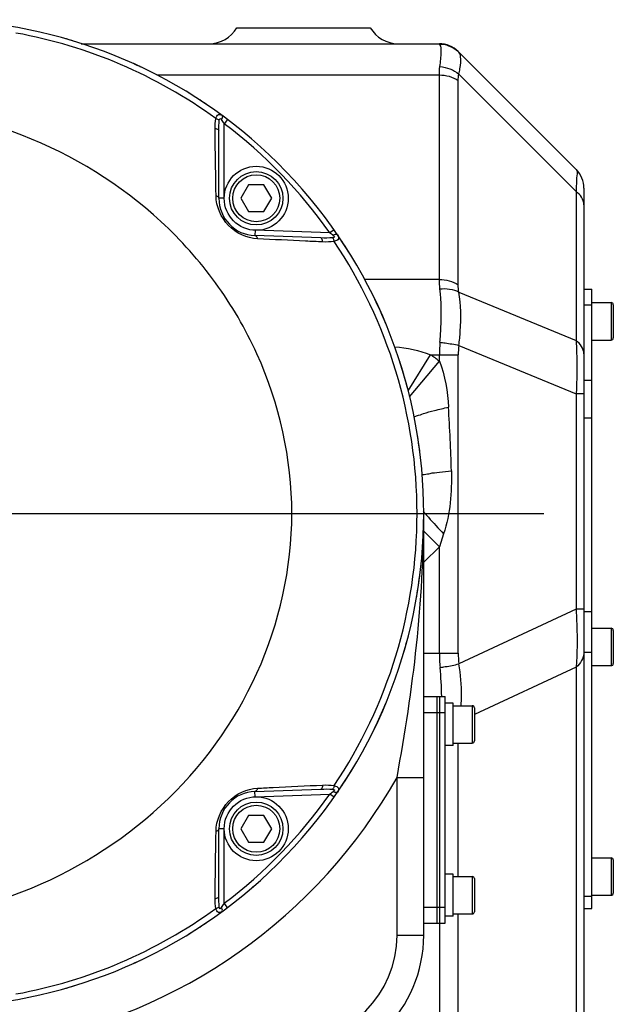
# Model space of a CAD drawing. Header units: millimetres. Extents: x 0 to 63602708652, y -107871309221 to 6308.
# Tile 19 of 74: x 2442 to 2553, y 5129 to 5313. Entities that reach past the tile are written whole.
import ezdxf

# ---------------------------------------------------------------- set-up
doc = ezdxf.new("R2010")
doc.units = ezdxf.units.MM
doc.header["$LTSCALE"] = 490.4625
doc.linetypes.add('CENTER', pattern=[0.6, 0.375, -0.075, 0.075, -0.075])
for name, color, linetype in [('304102000118DXF_CONTINUOUS_LINE', 7, 'CONTINUOUS'), ('304102000121_DXF_AXIS', 7, 'CONTINUOUS'), ('304102000121DXF_CONTINUOUS_LINE', 7, 'CONTINUOUS'), ('304102000122DXF_CONTINUOUS_LINE', 7, 'CONTINUOUS'), ('304105000031DXF_CONTINUOUS_LINE', 7, 'CONTINUOUS'), ('304105000288DXF_CONTINUOUS_LINE', 7, 'CONTINUOUS'), ('304105000293DXF_CONTINUOUS_LINE', 7, 'CONTINUOUS'), ('304106000091DXF_CONTINUOUS_LINE', 7, 'CONTINUOUS'), ('304106000097DXF_CONTINUOUS_LINE', 7, 'CONTINUOUS'), ('501023000016DXF_CONTINUOUS_LINE', 7, 'CONTINUOUS'), ('501023000039DXF_CONTINUOUS_LINE', 7, 'CONTINUOUS'), ('501023000069DXF_CONTINUOUS_LINE', 7, 'CONTINUOUS'), ('504021000002DXF_CONTINUOUS_LINE', 7, 'CONTINUOUS')]:
    doc.layers.add(name, color=color, linetype=linetype)

msp = doc.modelspace()

# ---------------------------------------------------------------- linework, layer by layer
at = {"layer": '304102000118DXF_CONTINUOUS_LINE', "color": 7, "linetype": 'Continuous'}
for p, q in [((2482.346, 5311.478), (2507.346, 5311.478)), ((2453.175, 5308.478), (2520.275, 5308.478)), ((2545.882, 5284.943), (2523.811, 5307.014)), ((2547.346, 5281.407), (2547.346, 5060.052))]:
    msp.add_line(p, q, dxfattribs=at)
at = {"layer": '304102000118DXF_CONTINUOUS_LINE', "color": 9, "linetype": 'Continuous'}
for p, q in [((2520.381, 5308.338), (2520.275, 5308.478)), ((2467.375, 5302.621), (2520.275, 5302.621)), ((2520.275, 5264.336), (2520.275, 5302.621)), ((2523.916, 5302.766), (2545.882, 5280.801)), ((2523.811, 5263.301), (2523.811, 5301.585)), ((2545.882, 5280.801), (2545.882, 5252.872)), ((2520.275, 5264.336), (2506.264, 5264.336)), ((2523.916, 5261.97), (2545.882, 5252.872)), ((2523.916, 5251.97), (2545.882, 5242.872)), ((2514.434, 5243.479), (2518.636, 5250.194)), ((2518.636, 5250.194), (2523.811, 5250.194)), ((2520.275, 5249.007), (2520.275, 5250.194)), ((2523.811, 5194.305), (2523.811, 5250.194)), ((2514.715, 5242.328), (2520.275, 5249.007)), ((2545.882, 5242.872), (2545.882, 5202.548)), ((2547.346, 5242.872), (2545.882, 5242.872)), ((2517.346, 5217.194), (2520.275, 5214.265)), ((2521.079, 5216.678), (2520.275, 5214.265)), ((2520.275, 5214.265), (2517.346, 5211.336)), ((2520.275, 5194.305), (2520.275, 5214.265)), ((2545.882, 5202.548), (2523.943, 5192.318)), ((2547.346, 5202.548), (2545.882, 5202.548)), ((2517.346, 5194.305), (2523.811, 5194.305)), ((2545.882, 5191.714), (2526.846, 5182.838)), ((2545.882, 5191.714), (2545.882, 5087.186)), ((2523.811, 5152.478), (2523.811, 5177.478)), ((2523.811, 5069.405), (2523.811, 5145.478)), ((2520.275, 5143.728), (2520.275, 5030.041))]:
    msp.add_line(p, q, dxfattribs=at)
at = {"layer": '304102000118DXF_CONTINUOUS_LINE', "color": 7, "linetype": 'Continuous'}
for centre, radius, start, end in [((2477.15, 5314.478), 6, 270, 330), ((2512.542, 5314.478), 6, 210, 270), ((2520.275, 5303.478), 5, 45, 90), ((2542.346, 5281.407), 5, 0.00336, 45.00238)]:
    msp.add_arc(centre, radius, start, end, dxfattribs=at)
at = {"layer": '304102000118DXF_CONTINUOUS_LINE', "color": 9, "linetype": 'Continuous'}
for centre, radius, start, end in [((2520.448, 5303.371), 4.967, 75.67509, 90.77658), ((2546.843, 5250.197), 26.568, 174.89174, 180.00553), ((2538.819, 5250.194), 15.008, 173.20175, 179.99811), ((2510.679, 5237.478), 15, 50.22684, 57.96403), ((2223.276, 5220.713), 299.352, 1.48115, 3.76931), ((2545.629, 5243.798), 36.442, 218.86143, 219.35005), ((2546.856, 5194.303), 26.581, 179.99634, 185.71654), ((2538.824, 5194.305), 15.014, 180.00344, 187.60885)]:
    msp.add_arc(centre, radius, start, end, dxfattribs=at)
for points, knots in [([(2520.381, 5304.196), (2520.512, 5305.11), (2520.619, 5306.429), (2520.661, 5307.963), (2520.381, 5308.338)], [0, 0, 0, 0, 0.6638679, 1, 1, 1, 1]), ([(2523.916, 5302.766), (2523.995, 5303.108), (2524.216, 5304.199), (2524.372, 5305.338), (2524.255, 5306.098)], [0, 0, 0, 0, 0.3130315, 1, 1, 1, 1]), ([(2545.882, 5284.943), (2546.164, 5284.66), (2545.853, 5283.032), (2545.952, 5281.783), (2545.882, 5280.801)], [0, 0, 0, 0, 0.2889605, 1, 1, 1, 1]), ([(2520.381, 5252.562), (2520.461, 5253.457), (2520.687, 5256.784), (2520.654, 5260.139), (2520.381, 5262.562)], [0, 0, 0, 0, 0.2691058, 1, 1, 1, 1]), ([(2523.916, 5251.97), (2524.041, 5252.857), (2524.397, 5256.176), (2524.336, 5259.561), (2523.916, 5261.97)], [0, 0, 0, 0, 0.2679633, 1, 1, 1, 1]), ([(2545.882, 5252.872), (2545.929, 5252.143), (2546.078, 5248.811), (2546.008, 5245.472), (2545.882, 5242.872)], [0, 0, 0, 0, 0.2191678, 1, 1, 1, 1]), ([(2520.381, 5252.562), (2520.707, 5252.524), (2521.892, 5252.37), (2523.073, 5252.171), (2523.916, 5251.97)], [0, 0, 0, 0, 0.2747237, 1, 1, 1, 1]), ([(2515.584, 5238.45), (2515.55, 5238.618), (2516.436, 5238.866), (2517.437, 5239.296), (2519.581, 5239.824), (2521.104, 5240.196), (2521.981, 5240.393)], [0, 0, 0, 0, 0.0766003, 0.2813182, 0.5988, 1, 1, 1, 1]), ([(2517.066, 5227.673), (2517.056, 5227.804), (2517.835, 5227.796), (2518.645, 5228.073), (2520.488, 5228.22), (2521.777, 5228.378), (2522.529, 5228.451)], [0, 0, 0, 0, 0.071307, 0.2724202, 0.590313, 1, 1, 1, 1]), ([(2517.449, 5220.692), (2517.704, 5220.381), (2518.87, 5219.003), (2520.101, 5217.682), (2521.079, 5216.678)], [0, 0, 0, 0, 0.2228075, 1, 1, 1, 1]), ([(2545.882, 5202.548), (2545.936, 5201.54), (2546.087, 5197.932), (2546.086, 5194.309), (2545.882, 5191.714)], [0, 0, 0, 0, 0.2794384, 1, 1, 1, 1]), ([(2520.407, 5191.655), (2520.734, 5191.698), (2521.92, 5191.871), (2523.102, 5192.093), (2523.943, 5192.318)], [0, 0, 0, 0, 0.2744517, 1, 1, 1, 1]), ([(2524.344, 5184.462), (2524.388, 5185.079), (2524.484, 5187.704), (2524.255, 5190.336), (2523.943, 5192.318)], [0, 0, 0, 0, 0.2356489, 1, 1, 1, 1])]:
    msp.add_open_spline(points, degree=3, knots=knots, dxfattribs=at)
for points in [[(2521.677, 5308.184), (2522.509, 5307.971), (2523.309, 5307.516), (2523.916, 5306.908)], [(2524.255, 5306.098), (2524.211, 5306.387), (2524.123, 5306.701), (2523.916, 5306.908)], [(2520.275, 5302.621), (2520.275, 5303.147), (2520.306, 5303.675), (2520.381, 5304.196)], [(2520.275, 5302.621), (2521.503, 5302.621), (2522.808, 5302.294), (2523.811, 5301.585)], [(2520.381, 5304.195), (2521.648, 5304.102), (2522.96, 5303.603), (2523.916, 5302.766)], [(2523.811, 5301.585), (2523.811, 5301.98), (2523.842, 5302.378), (2523.916, 5302.766)], [(2547.346, 5278.301), (2547.346, 5279.267), (2546.67, 5280.243), (2545.882, 5280.801)], [(2520.381, 5262.562), (2520.314, 5263.151), (2520.275, 5263.744), (2520.275, 5264.336)], [(2520.275, 5264.336), (2521.503, 5264.336), (2522.808, 5264.01), (2523.811, 5263.301)], [(2520.381, 5262.562), (2521.57, 5262.673), (2522.864, 5262.537), (2523.916, 5261.97)], [(2523.916, 5261.97), (2523.85, 5262.41), (2523.811, 5262.856), (2523.811, 5263.301)], [(2547.346, 5250.372), (2547.346, 5251.338), (2546.67, 5252.314), (2545.882, 5252.872)], [(2511.927, 5251.683), (2514.214, 5251.556), (2516.522, 5251.078), (2518.636, 5250.194)], [(2520.275, 5249.007), (2521.368, 5246.292), (2521.79, 5243.314), (2521.981, 5240.393)], [(2522.529, 5228.451), (2522.629, 5224.498), (2522.312, 5220.435), (2521.079, 5216.678)], [(2547.346, 5194.423), (2547.346, 5193.396), (2546.696, 5192.338), (2545.882, 5191.714)], [(2520.71, 5186.189), (2520.698, 5188.014), (2520.589, 5189.839), (2520.407, 5191.655)]]:
    msp.add_open_spline(points, degree=3, dxfattribs=at)
at = {"layer": '304102000121_DXF_AXIS', "color": 7, "linetype": 'CENTER'}
msp.add_line((2424.846, 5220.478), (2539.846, 5220.478), dxfattribs=at)
at = {"layer": '304102000121DXF_CONTINUOUS_LINE', "color": 7, "linetype": 'Continuous'}
msp.add_line((2517.346, 5141.478), (2517.346, 5220.478), dxfattribs=at)
at = {"layer": '304102000121DXF_CONTINUOUS_LINE', "color": 9, "linetype": 'Continuous'}
for p, q in [((2512.346, 5141.478), (2512.346, 5171.044)), ((2512.346, 5171.042), (2517.346, 5171.042)), ((2512.346, 5141.478), (2517.346, 5141.478))]:
    msp.add_line(p, q, dxfattribs=at)
at = {"layer": '304102000121DXF_CONTINUOUS_LINE', "color": 7, "linetype": 'Continuous'}
for centre, radius, start, end in [((2424.846, 5220.478), 92.5, 72.94304, 74.27761), ((2424.846, 5220.478), 92.5, 64.68339, 65.65257), ((2424.846, 5220.478), 92.5, 55.93919, 58.40736), ((2424.846, 5220.478), 92.5, 52.93835, 53.75905), ((2424.846, 5220.478), 92.5, 30.59607, 33.47494), ((2424.846, 5220.478), 92.5, 22.60812, 25.73008), ((2424.846, 5220.478), 92.5, 14.80935, 17.92969), ((2424.846, 5220.478), 92.5, 7.25526, 9.91745), ((2424.846, 5220.478), 92.5, 350.02012, 352.69468), ((2424.846, 5220.478), 92.5, 342.02649, 345.1047), ((2424.846, 5220.478), 92.5, 334.25184, 337.31304), ((2424.846, 5220.478), 92.5, 326.52989, 329.34327), ((2424.846, 5220.478), 92.5, 319.04419, 319.34411), ((2424.846, 5220.478), 92.5, 310.60518, 311.03193), ((2424.846, 5220.478), 92.5, 306.24295, 307.06165), ((2424.846, 5220.478), 92.5, 301.6341, 304.03836), ((2492.346, 5141.478), 25, 270, 360), ((2424.846, 5220.478), 92.5, 294.38982, 295.19589), ((2424.846, 5220.478), 92.5, 285.72424, 287.07454)]:
    msp.add_arc(centre, radius, start, end, dxfattribs=at)
at = {"layer": '304102000121DXF_CONTINUOUS_LINE', "color": 9, "linetype": 'Continuous'}
for centre, radius, start, end in [((2424.846, 5220.478), 100.5, 279.91156, 330.53507), ((2492.346, 5141.478), 20, 270, 360)]:
    msp.add_arc(centre, radius, start, end, dxfattribs=at)
msp.add_open_spline([(2512.347, 5171.045), (2513.839, 5179.262), (2516.394, 5195.659), (2517.346, 5212.25), (2517.346, 5220.478)], degree=3, knots=[0, 0, 0, 0, 0.5036985, 1, 1, 1, 1], dxfattribs=at)
at = {"layer": '304102000122DXF_CONTINUOUS_LINE', "color": 9, "linetype": 'Continuous'}
for p, q in [((2480.593, 5294.293), (2479.99, 5293.495)), ((2479.99, 5279.524), (2479.99, 5293.495)), ((2479.99, 5279.524), (2478.99, 5279.524)), ((2485.781, 5273.528), (2485.746, 5272.529)), ((2499.743, 5273.04), (2485.781, 5273.528)), ((2500.561, 5273.615), (2499.743, 5273.04)), ((2373.624, 5220.478), (2517.346, 5220.478)), ((2485.781, 5167.429), (2485.746, 5168.428)), ((2485.781, 5167.429), (2499.743, 5167.916)), ((2500.561, 5167.342), (2499.743, 5167.916)), ((2479.99, 5161.432), (2478.99, 5161.432)), ((2479.99, 5147.462), (2479.99, 5161.432)), ((2480.593, 5146.664), (2479.99, 5147.462))]:
    msp.add_line(p, q, dxfattribs=at)
at = {"layer": '304102000122DXF_CONTINUOUS_LINE', "color": 7, "linetype": 'Continuous'}
for p, q in [((2478.99, 5279.525), (2478.99, 5292.223)), ((2498.082, 5272.098), (2485.745, 5272.529)), ((2485.746, 5168.428), (2498.081, 5168.859)), ((2478.99, 5148.736), (2478.99, 5161.433))]:
    msp.add_line(p, q, dxfattribs=at)
for centre, radius, start, end in [((2424.846, 5220.478), 92.5, 232.62016, 127.3798), ((2485.99, 5279.524), 7, 179.99865, 267.99785), ((2485.99, 5161.432), 7, 91.99997, 179.9979)]:
    msp.add_arc(centre, radius, start, end, dxfattribs=at)
at = {"layer": '304102000122DXF_CONTINUOUS_LINE', "color": 9, "linetype": 'Continuous'}
for centre, radius, start, end in [((2424.581, 5220.43), 91.533, 53.98501, 79.67214), ((2419.88, 5253.666), 72.108, 33.52812, 34.27521), ((2424.846, 5220.478), 91.5, 35.06103, 52.93897), ((2459.561, 5216.734), 69.174, 53.81662, 54.48756), ((2424.652, 5220.469), 91.452, 0.00601, 33.87014), ((2424.651, 5220.488), 91.453, 326.12995, 359.99451), ((2424.846, 5220.478), 91.5, 307.06103, 324.93897), ((2457.422, 5227.184), 72.827, 305.52901, 306.16578), ((2424.588, 5220.509), 91.514, 280.32511, 306.01814), ((2419.233, 5187.723), 72.886, 325.73076, 326.46915)]:
    msp.add_arc(centre, radius, start, end, dxfattribs=at)
for points, knots in [([(2492.65, 5220.478), (2492.65, 5230.68), (2489.18, 5246.237), (2478.775, 5263.96), (2465.095, 5279.355), (2442.823, 5293.146), (2422.197, 5296.965), (2411.977, 5296.928)], [0, 0, 0, 0, 0.2494741, 0.3748966, 0.5003043, 0.7500686, 1, 1, 1, 1]), ([(2478.402, 5294.468), (2478.515, 5294.742), (2478.717, 5295.377), (2479.358, 5295.21), (2479.532, 5295.082)], [0, 0, 0, 0, 0.5778139, 1, 1, 1, 1]), ([(2478.402, 5294.468), (2478.475, 5294.449), (2478.713, 5294.374), (2478.957, 5294.263), (2479.072, 5294.13)], [0, 0, 0, 0, 0.2992984, 1, 1, 1, 1]), ([(2479.072, 5294.13), (2479.082, 5294.242), (2479.111, 5294.594), (2479.402, 5294.368), (2479.466, 5294.275)], [0, 0, 0, 0, 0.4989596, 1, 1, 1, 1]), ([(2479.532, 5295.082), (2479.572, 5295.053), (2479.721, 5294.79), (2479.575, 5294.482), (2479.466, 5294.275)], [0, 0, 0, 0, 0.1719289, 1, 1, 1, 1]), ([(2478.463, 5280.013), (2478.446, 5281.02), (2478.378, 5285.211), (2478.313, 5289.403), (2478.267, 5292.588)], [0, 0, 0, 0, 0.240175, 1, 1, 1, 1]), ([(2478.267, 5292.588), (2478.364, 5292.577), (2478.612, 5292.535), (2478.99, 5292.401), (2478.99, 5292.223)], [0, 0, 0, 0, 0.3556252, 1, 1, 1, 1]), ([(2486.23, 5271.94), (2484.242, 5272.039), (2480.193, 5273.879), (2478.496, 5277.995), (2478.463, 5280.013)], [0, 0, 0, 0, 0.4965726, 1, 1, 1, 1]), ([(2478.463, 5280.013), (2478.538, 5279.991), (2478.763, 5279.909), (2478.99, 5279.693), (2478.99, 5279.524)], [0, 0, 0, 0, 0.3161771, 1, 1, 1, 1]), ([(2486.23, 5271.94), (2486.212, 5272.021), (2486.14, 5272.265), (2485.925, 5272.522), (2485.746, 5272.529)], [0, 0, 0, 0, 0.3173739, 1, 1, 1, 1]), ([(2498.408, 5271.344), (2497.352, 5271.395), (2493.293, 5271.59), (2489.234, 5271.79), (2486.23, 5271.94)], [0, 0, 0, 0, 0.2600739, 1, 1, 1, 1]), ([(2498.408, 5271.344), (2498.402, 5271.444), (2498.371, 5271.694), (2498.262, 5272.092), (2498.082, 5272.098)], [0, 0, 0, 0, 0.3582992, 1, 1, 1, 1]), ([(2500.399, 5272.566), (2500.494, 5272.496), (2500.806, 5272.271), (2500.418, 5272.127), (2500.289, 5272.12)], [0, 0, 0, 0, 0.4769789, 1, 1, 1, 1]), ([(2500.585, 5271.437), (2500.569, 5271.509), (2500.505, 5271.748), (2500.409, 5271.992), (2500.289, 5272.12)], [0, 0, 0, 0, 0.2966876, 1, 1, 1, 1]), ([(2501.209, 5272.68), (2501.184, 5272.716), (2500.904, 5272.848), (2500.611, 5272.681), (2500.399, 5272.566)], [0, 0, 0, 0, 0.1537743, 1, 1, 1, 1]), ([(2501.209, 5272.679), (2501.349, 5272.475), (2501.579, 5271.784), (2500.878, 5271.547), (2500.585, 5271.437)], [0, 0, 0, 0, 0.4418676, 1, 1, 1, 1]), ([(2411.977, 5144.029), (2422.197, 5143.992), (2442.834, 5147.817), (2469.484, 5164.31), (2488.064, 5189.634), (2492.65, 5210.277), (2492.65, 5220.478)], [0, 0, 0, 0, 0.2502407, 0.5003132, 0.7502168, 1, 1, 1, 1]), ([(2478.463, 5160.944), (2478.496, 5162.962), (2480.193, 5167.078), (2484.242, 5168.918), (2486.23, 5169.017)], [0, 0, 0, 0, 0.5034446, 1, 1, 1, 1]), ([(2486.23, 5169.017), (2486.212, 5168.936), (2486.14, 5168.692), (2485.925, 5168.434), (2485.746, 5168.428)], [0, 0, 0, 0, 0.3173812, 1, 1, 1, 1]), ([(2486.23, 5169.017), (2487.2, 5169.065), (2491.259, 5169.267), (2495.318, 5169.465), (2498.407, 5169.613)], [0, 0, 0, 0, 0.2390706, 1, 1, 1, 1]), ([(2498.407, 5169.613), (2498.4, 5169.513), (2498.369, 5169.262), (2498.26, 5168.865), (2498.081, 5168.859)], [0, 0, 0, 0, 0.3583111, 1, 1, 1, 1]), ([(2500.584, 5169.52), (2500.569, 5169.448), (2500.505, 5169.209), (2500.409, 5168.965), (2500.289, 5168.837)], [0, 0, 0, 0, 0.2966705, 1, 1, 1, 1]), ([(2500.289, 5168.837), (2500.405, 5168.83), (2500.79, 5168.772), (2500.506, 5168.469), (2500.399, 5168.39)], [0, 0, 0, 0, 0.4669683, 1, 1, 1, 1]), ([(2501.209, 5168.277), (2501.184, 5168.24), (2500.903, 5168.108), (2500.611, 5168.276), (2500.399, 5168.39)], [0, 0, 0, 0, 0.1536795, 1, 1, 1, 1]), ([(2500.585, 5169.52), (2500.878, 5169.409), (2501.579, 5169.173), (2501.349, 5168.482), (2501.208, 5168.277)], [0, 0, 0, 0, 0.557903, 1, 1, 1, 1]), ([(2478.266, 5148.372), (2478.282, 5149.459), (2478.345, 5153.65), (2478.412, 5157.84), (2478.463, 5160.944)], [0, 0, 0, 0, 0.2594073, 1, 1, 1, 1]), ([(2478.463, 5160.944), (2478.538, 5160.966), (2478.763, 5161.048), (2478.99, 5161.263), (2478.99, 5161.432)], [0, 0, 0, 0, 0.3161847, 1, 1, 1, 1]), ([(2478.266, 5148.372), (2478.364, 5148.382), (2478.611, 5148.424), (2478.99, 5148.558), (2478.99, 5148.736)], [0, 0, 0, 0, 0.3556348, 1, 1, 1, 1]), ([(2478.402, 5146.49), (2478.475, 5146.508), (2478.713, 5146.583), (2478.957, 5146.694), (2479.072, 5146.827)], [0, 0, 0, 0, 0.2992998, 1, 1, 1, 1]), ([(2479.534, 5145.876), (2479.359, 5145.748), (2478.718, 5145.579), (2478.515, 5146.215), (2478.402, 5146.49)], [0, 0, 0, 0, 0.4227242, 1, 1, 1, 1]), ([(2479.466, 5146.682), (2479.403, 5146.589), (2479.158, 5146.278), (2479.084, 5146.696), (2479.072, 5146.827)], [0, 0, 0, 0, 0.4609516, 1, 1, 1, 1]), ([(2479.534, 5145.876), (2479.573, 5145.905), (2479.722, 5146.168), (2479.576, 5146.476), (2479.466, 5146.682)], [0, 0, 0, 0, 0.1717978, 1, 1, 1, 1])]:
    msp.add_open_spline(points, degree=3, knots=knots, dxfattribs=at)
for points in [[(2478.267, 5292.588), (2478.257, 5293.216), (2478.297, 5293.848), (2478.402, 5294.468)], [(2478.99, 5292.223), (2478.99, 5292.859), (2479.014, 5293.496), (2479.072, 5294.13)], [(2500.289, 5272.12), (2499.555, 5272.076), (2498.817, 5272.072), (2498.082, 5272.098)], [(2500.585, 5271.437), (2499.866, 5271.334), (2499.133, 5271.309), (2498.408, 5271.344)], [(2498.081, 5168.859), (2498.816, 5168.885), (2499.554, 5168.881), (2500.289, 5168.837)], [(2498.407, 5169.613), (2499.132, 5169.648), (2499.865, 5169.623), (2500.585, 5169.52)], [(2478.402, 5146.49), (2478.299, 5147.11), (2478.257, 5147.743), (2478.266, 5148.372)], [(2479.072, 5146.827), (2479.015, 5147.462), (2478.99, 5148.099), (2478.99, 5148.736)]]:
    msp.add_open_spline(points, degree=3, dxfattribs=at)
at = {"layer": '304105000031DXF_CONTINUOUS_LINE', "color": 7, "linetype": 'Continuous'}
for p, q in [((2522.846, 5184.928), (2521.346, 5184.928)), ((2522.846, 5177.028), (2522.846, 5184.928)), ((2522.846, 5177.028), (2521.346, 5177.028)), ((2522.846, 5152.928), (2521.346, 5152.928)), ((2522.846, 5145.028), (2522.846, 5152.928)), ((2522.846, 5145.028), (2521.346, 5145.028))]:
    msp.add_line(p, q, dxfattribs=at)
at = {"layer": '304105000288DXF_CONTINUOUS_LINE', "color": 7, "linetype": 'Continuous'}
for p, q in [((2547.346, 5262.478), (2548.846, 5262.478)), ((2548.846, 5146.478), (2548.846, 5262.478)), ((2547.346, 5146.478), (2548.846, 5146.478))]:
    msp.add_line(p, q, dxfattribs=at)
at = {"layer": '304105000288DXF_CONTINUOUS_LINE', "color": 9, "linetype": 'Continuous'}
for p, q in [((2547.346, 5259.549), (2548.846, 5259.549)), ((2548.846, 5245.407), (2547.346, 5245.407)), ((2548.846, 5238.336), (2547.346, 5238.336)), ((2547.346, 5202.142), (2548.846, 5202.142)), ((2547.346, 5194.481), (2548.846, 5194.481)), ((2547.346, 5148.818), (2548.846, 5148.818))]:
    msp.add_line(p, q, dxfattribs=at)
at = {"layer": '304105000293DXF_CONTINUOUS_LINE', "color": 7, "linetype": 'Continuous'}
for p, q in [((2519.846, 5143.728), (2519.846, 5186.228)), ((2519.846, 5186.228), (2521.346, 5186.228)), ((2521.346, 5143.728), (2521.346, 5186.228)), ((2519.846, 5143.728), (2521.346, 5143.728))]:
    msp.add_line(p, q, dxfattribs=at)
at = {"layer": '304105000293DXF_CONTINUOUS_LINE', "color": 9, "linetype": 'Continuous'}
for p, q in [((2519.846, 5183.228), (2521.346, 5183.228)), ((2519.846, 5146.728), (2521.346, 5146.728))]:
    msp.add_line(p, q, dxfattribs=at)
at = {"layer": '304106000091DXF_CONTINUOUS_LINE', "color": 7, "linetype": 'Continuous'}
msp.add_line((2523.916, 5306.908), (2523.811, 5307.014), dxfattribs=at)
msp.add_arc((2520.275, 5303.478), 5, 45, 90, dxfattribs=at)
at = {"layer": '304106000097DXF_CONTINUOUS_LINE', "color": 7, "linetype": 'Continuous'}
for p, q in [((2517.346, 5186.228), (2520.346, 5186.228)), ((2520.346, 5143.728), (2520.346, 5186.228)), ((2517.346, 5143.728), (2520.346, 5143.728))]:
    msp.add_line(p, q, dxfattribs=at)
at = {"layer": '304106000097DXF_CONTINUOUS_LINE', "color": 9, "linetype": 'Continuous'}
for p, q in [((2517.346, 5183.228), (2520.346, 5183.228)), ((2517.346, 5146.728), (2520.346, 5146.728))]:
    msp.add_line(p, q, dxfattribs=at)
at = {"layer": '501023000016DXF_CONTINUOUS_LINE', "color": 7, "linetype": 'Continuous'}
for p, q in [((2548.846, 5259.978), (2552.446, 5259.978)), ((2552.846, 5259.578), (2552.846, 5253.378)), ((2548.846, 5252.978), (2552.446, 5252.978)), ((2548.846, 5198.978), (2552.446, 5198.978)), ((2552.846, 5198.578), (2552.846, 5192.378)), ((2548.846, 5191.978), (2552.446, 5191.978)), ((2548.846, 5155.978), (2552.446, 5155.978)), ((2552.846, 5155.578), (2552.846, 5149.378)), ((2548.846, 5148.978), (2552.446, 5148.978))]:
    msp.add_line(p, q, dxfattribs=at)
at = {"layer": '501023000016DXF_CONTINUOUS_LINE', "color": 9, "linetype": 'Continuous'}
for p, q in [((2552.446, 5259.978), (2552.446, 5252.978)), ((2552.446, 5198.978), (2552.446, 5191.978)), ((2552.446, 5155.978), (2552.446, 5148.978))]:
    msp.add_line(p, q, dxfattribs=at)
at = {"layer": '501023000016DXF_CONTINUOUS_LINE', "color": 7, "linetype": 'Continuous'}
for centre, start, end in [((2552.446, 5259.578), 0, 90), ((2552.446, 5253.378), 270, 360), ((2552.446, 5198.578), 0, 90), ((2552.446, 5192.378), 270, 360), ((2552.446, 5155.578), 0, 90), ((2552.446, 5149.378), 270, 360)]:
    msp.add_arc(centre, 0.4, start, end, dxfattribs=at)
at = {"layer": '501023000039DXF_CONTINUOUS_LINE', "color": 7, "linetype": 'Continuous'}
for p, q in [((2484.547, 5282.024), (2483.103, 5279.524)), ((2487.433, 5282.024), (2484.547, 5282.024)), ((2488.877, 5279.524), (2487.433, 5282.024)), ((2483.103, 5279.524), (2484.547, 5277.024)), ((2487.433, 5277.024), (2488.877, 5279.524)), ((2484.547, 5277.024), (2487.433, 5277.024)), ((2484.547, 5163.932), (2483.103, 5161.432)), ((2487.433, 5163.932), (2484.547, 5163.932)), ((2488.877, 5161.432), (2487.433, 5163.932)), ((2483.103, 5161.432), (2484.547, 5158.932)), ((2487.433, 5158.932), (2488.877, 5161.432)), ((2484.547, 5158.932), (2487.433, 5158.932))]:
    msp.add_line(p, q, dxfattribs=at)
for centre in [(2485.99, 5279.524), (2485.99, 5161.432)]:
    msp.add_circle(centre, 5, dxfattribs=at)
at = {"layer": '501023000039DXF_CONTINUOUS_LINE', "color": 9, "linetype": 'Continuous'}
for centre in [(2485.99, 5279.524), (2485.99, 5161.432)]:
    msp.add_circle(centre, 4.4, dxfattribs=at)
at = {"layer": '501023000069DXF_CONTINUOUS_LINE', "color": 7, "linetype": 'Continuous'}
for p, q in [((2522.846, 5184.478), (2526.446, 5184.478)), ((2526.846, 5184.078), (2526.846, 5177.878)), ((2522.846, 5177.478), (2526.446, 5177.478)), ((2522.846, 5152.478), (2526.446, 5152.478)), ((2526.846, 5152.078), (2526.846, 5145.878)), ((2522.846, 5145.478), (2526.446, 5145.478))]:
    msp.add_line(p, q, dxfattribs=at)
at = {"layer": '501023000069DXF_CONTINUOUS_LINE', "color": 9, "linetype": 'Continuous'}
for p, q in [((2526.446, 5184.478), (2526.446, 5177.478)), ((2526.446, 5152.478), (2526.446, 5145.478))]:
    msp.add_line(p, q, dxfattribs=at)
at = {"layer": '501023000069DXF_CONTINUOUS_LINE', "color": 7, "linetype": 'Continuous'}
for centre, start, end in [((2526.446, 5184.078), 0, 90), ((2526.446, 5177.878), 270, 360), ((2526.446, 5152.078), 0, 90), ((2526.446, 5145.878), 270, 360)]:
    msp.add_arc(centre, 0.4, start, end, dxfattribs=at)
at = {"layer": '504021000002DXF_CONTINUOUS_LINE', "color": 7, "linetype": 'Continuous'}
for centre in [(2485.99, 5279.524), (2485.99, 5161.432)]:
    msp.add_circle(centre, 6, dxfattribs=at)

doc.saveas('drawing.dxf')
